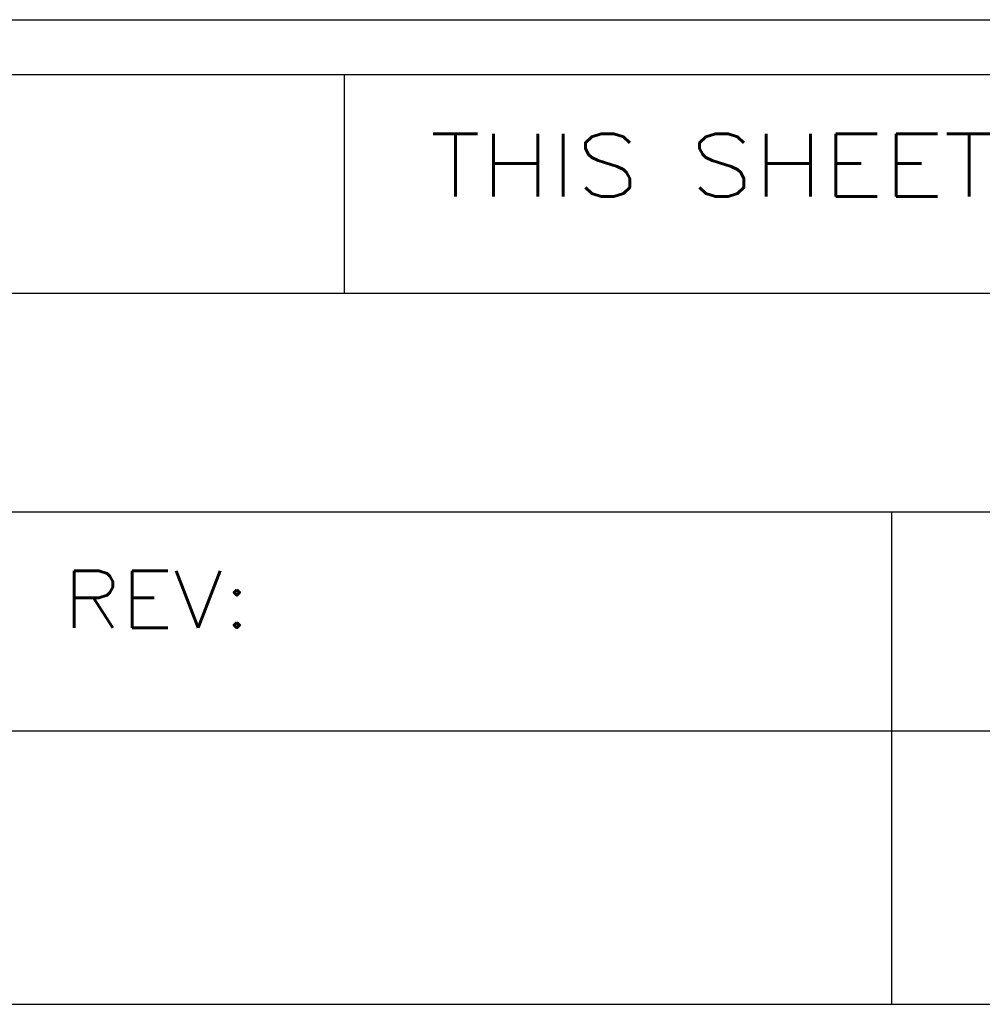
# Model space of a CAD drawing. Header units: inches. Extents: x 3 to 351, y 4 to 271.
# Tile 115 of 256: x 168.033 to 168.912, y 105.869 to 106.769. Entities that reach past the tile are written whole.
import ezdxf
from ezdxf.enums import TextEntityAlignment as Align

# ---------------------------------------------------------------- set-up
doc = ezdxf.new("R2010")
doc.units = ezdxf.units.IN
doc.header["$LTSCALE"] = 0.5
doc.header["$MEASUREMENT"] = 0
doc.layers.add('PLOTVIEW1', color=7, linetype='Continuous')
doc.layers.add('STR_1', color=7, linetype='Continuous')
doc.styles.add('VERO3-RomanS', font='romans__.ttf')

msp = doc.modelspace()

# ---------------------------------------------------------------- linework, layer by layer
at = {"layer": 'PLOTVIEW1', "color": 252, "linetype": 'Continuous'}
for p, q in [((168.32969, 106.51917, 0.01969), (168.32969, 106.71916, 0.01969)), ((165.14675, 106.51917, 0.01969), (171.85668, 106.51917, 0.01969)), ((165.14675, 106.31917, 0.01969), (171.85668, 106.31917, 0.01969)), ((168.82968, 105.86917, 0.01969), (168.82968, 106.31917, 0.01969)), ((165.14675, 106.11917, 0.01969), (171.85668, 106.11917, 0.01969)), ((168.82968, 105.86917, 0.01969), (168.82968, 106.11917, 0.01969)), ((167.3167, 105.86917, 0.01969), (171.85668, 105.86917, 0.01969))]:
    msp.add_line(p, q, dxfattribs=at)
at = {"layer": 'STR_1', "color": 4, "linetype": 'Continuous'}
for p, q in [((165.25175, 106.76916), (171.75169, 106.76916)), ((165.25175, 106.71916), (171.75169, 106.71916))]:
    msp.add_line(p, q, dxfattribs=at)

# ---------------------------------------------------------------- texts
at = {"layer": 'PLOTVIEW1', "color": 7, "linetype": 'Continuous', "style": 'VERO3-RomanS'}
for s, height, width, p, p2 in [('THIS SHEET CONTAINS:', 0.0574617, 0.999501, (168.4077, 106.6075, 0.01969), (169.43055, 106.6075, 0.01969)), ('REV:', 0.052149, 0.999591, (168.07233, 106.21331, 0.01969), (168.24379, 106.21331, 0.01969))]:
    msp.add_text(s, height=height, dxfattribs=dict(at, width=width)).set_placement(p, p2, align=Align.FIT)

doc.saveas('drawing.dxf')
